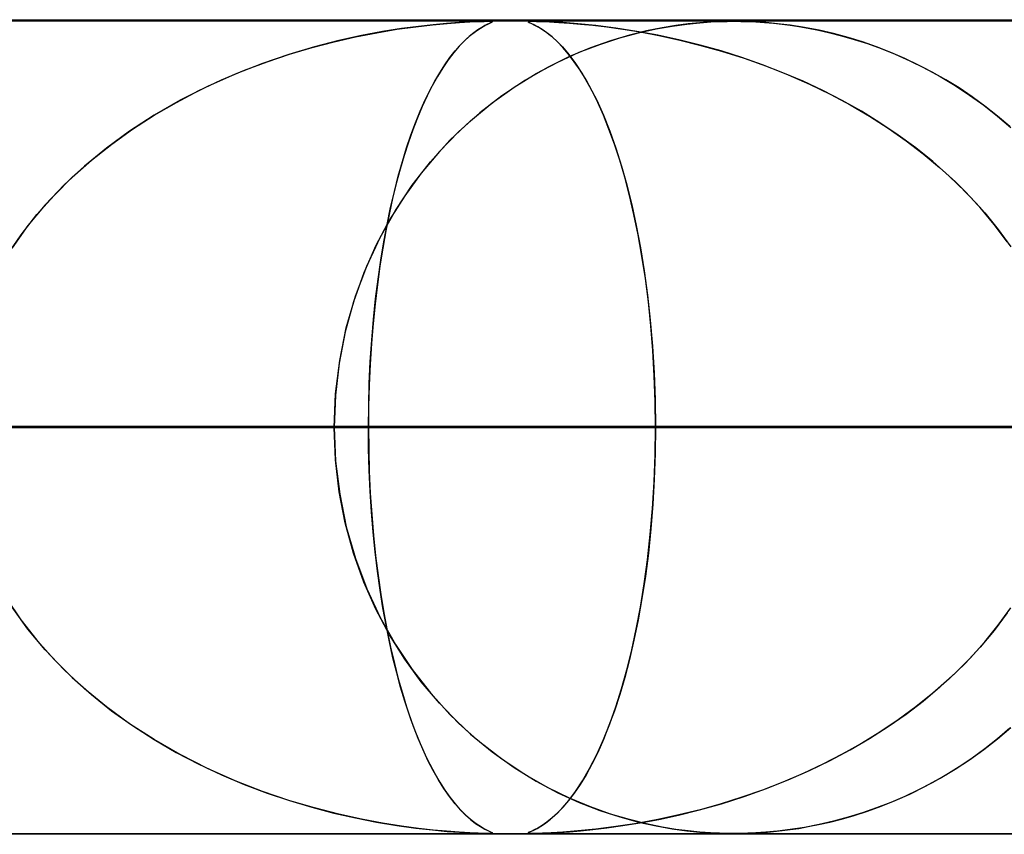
# Model space of a CAD drawing. Header units: millimetres. Extents: x -625 to 625, y -732 to 732.
# Tile 14 of 48: x -161 to -149, y 721 to 732. Entities that reach past the tile are written whole.
import ezdxf

# ---------------------------------------------------------------- set-up
doc = ezdxf.new("R2010")
doc.units = ezdxf.units.MM
doc.layers.add('HIDDEN', color=7, linetype='Continuous')
doc.layers.add('THICK', color=7, linetype='Continuous')

msp = doc.modelspace()

# ---------------------------------------------------------------- linework, layer by layer
at = {"layer": 'HIDDEN'}
for p, q in [((0, 731.49), (-501.5, 731.49)), ((0, 731.49), (-255.284, 731.49)), ((0, 731.49), (-255.284, 731.49)), ((0, 731.48), (-244.666, 731.48)), ((-155.653, 731.437), (-155.473, 731.454)), ((-155.48, 731.453), (-155.646, 731.438)), ((-155.327, 731.465), (-155.48, 731.453)), ((-155.473, 731.454), (-155.32, 731.465)), ((-155.196, 731.473), (-155.327, 731.465)), ((-155.32, 731.465), (-155.193, 731.473)), ((-155.094, 731.477), (-155.196, 731.473)), ((-155.193, 731.473), (-155.094, 731.477)), ((-155.094, 731.477), (-155.02, 731.479)), ((-155.02, 731.479), (-155.094, 731.477)), ((-155.02, 731.479), (-154.969, 731.48)), ((-154.969, 731.48), (-155.02, 731.479)), ((-154.952, 731.455), (-154.977, 731.443)), ((-154.969, 731.48), (-154.968, 731.48)), ((-154.937, 731.479), (-154.969, 731.48)), ((-154.968, 731.48), (-154.966, 731.48)), ((-154.966, 731.48), (-154.964, 731.48)), ((-154.964, 731.48), (-154.963, 731.48)), ((-154.964, 731.449), (-154.933, 731.464)), ((-154.963, 731.48), (-154.961, 731.48)), ((-154.961, 731.48), (-154.959, 731.48)), ((-154.957, 731.48), (-154.931, 731.479)), ((-154.931, 731.465), (-154.952, 731.455)), ((-154.92, 731.477), (-154.937, 731.479)), ((-154.933, 731.464), (-154.918, 731.472)), ((-154.931, 731.479), (-154.918, 731.476)), ((-154.919, 731.472), (-154.931, 731.465)), ((-154.918, 731.472), (-154.92, 731.477)), ((-154.918, 731.476), (-154.919, 731.472)), ((-154.475, 731.477), (-154.477, 731.473)), ((-154.477, 731.473), (-154.475, 731.477)), ((-154.477, 731.473), (-154.464, 731.465)), ((-154.465, 731.465), (-154.477, 731.473)), ((-154.459, 731.479), (-154.475, 731.477)), ((-154.475, 731.477), (-154.458, 731.479)), ((-154.441, 731.454), (-154.465, 731.465)), ((-154.464, 731.465), (-154.439, 731.453)), ((-154.426, 731.48), (-154.459, 731.479)), ((-154.458, 731.479), (-154.425, 731.48)), ((-154.405, 731.437), (-154.441, 731.454)), ((-154.439, 731.453), (-154.407, 731.438)), ((-154.375, 731.479), (-154.426, 731.48)), ((-154.425, 731.48), (-154.376, 731.479)), ((-154.376, 731.479), (-154.306, 731.477)), ((-154.301, 731.477), (-154.375, 731.479)), ((-154.306, 731.477), (-154.214, 731.473)), ((-154.197, 731.472), (-154.301, 731.477)), ((-154.214, 731.473), (-154.1, 731.467)), ((-154.053, 731.464), (-154.197, 731.472)), ((-154.1, 731.467), (-153.972, 731.458)), ((-153.868, 731.449), (-154.053, 731.464)), ((-153.972, 731.458), (-153.836, 731.446)), ((-152.528, 731.446), (-152.368, 731.462)), ((-152.367, 731.462), (-152.511, 731.448)), ((-152.368, 731.462), (-152.234, 731.472)), ((-152.239, 731.472), (-152.367, 731.462)), ((-152.129, 731.477), (-152.239, 731.472)), ((-152.234, 731.472), (-152.126, 731.477)), ((-152.036, 731.479), (-152.129, 731.477)), ((-152.126, 731.477), (-152.034, 731.479)), ((-151.949, 731.48), (-152.036, 731.479)), ((-152.034, 731.479), (-151.949, 731.48)), ((-151.949, 731.48), (-151.866, 731.479)), ((-151.867, 731.479), (-151.949, 731.48)), ((-151.779, 731.477), (-151.867, 731.479)), ((-151.866, 731.479), (-151.78, 731.477)), ((-151.78, 731.477), (-151.681, 731.473)), ((-151.679, 731.473), (-151.779, 731.477)), ((-151.681, 731.473), (-151.573, 731.466)), ((-151.557, 731.465), (-151.679, 731.473)), ((-151.573, 731.466), (-151.462, 731.456)), ((-151.416, 731.451), (-151.557, 731.465)), ((-151.462, 731.456), (-151.357, 731.445)), ((-156.598, 731.289), (-156.339, 731.34)), ((-156.268, 731.353), (-156.527, 731.304)), ((-156.339, 731.34), (-156.09, 731.382)), ((-156.034, 731.39), (-156.268, 731.353)), ((-156.09, 731.382), (-155.859, 731.414)), ((-155.826, 731.418), (-156.034, 731.39)), ((-155.859, 731.414), (-155.653, 731.437)), ((-155.646, 731.438), (-155.826, 731.418)), ((-155.146, 731.34), (-155.201, 731.295)), ((-155.186, 731.308), (-155.124, 731.356)), ((-155.095, 731.376), (-155.146, 731.34)), ((-155.124, 731.356), (-155.064, 731.396)), ((-155.049, 731.404), (-155.095, 731.376)), ((-155.064, 731.396), (-155.009, 731.427)), ((-155.01, 731.427), (-155.049, 731.404)), ((-154.977, 731.443), (-155.01, 731.427)), ((-155.009, 731.427), (-154.964, 731.449)), ((-154.407, 731.438), (-154.368, 731.418)), ((-154.36, 731.414), (-154.405, 731.437)), ((-154.368, 731.418), (-154.321, 731.39)), ((-154.307, 731.381), (-154.36, 731.414)), ((-154.321, 731.39), (-154.265, 731.353)), ((-154.248, 731.34), (-154.307, 731.381)), ((-154.265, 731.353), (-154.202, 731.304)), ((-154.184, 731.289), (-154.248, 731.34)), ((-153.648, 731.427), (-153.868, 731.449)), ((-153.836, 731.446), (-153.685, 731.431)), ((-153.685, 731.431), (-153.51, 731.411)), ((-153.402, 731.396), (-153.648, 731.427)), ((-153.51, 731.411), (-153.316, 731.383)), ((-153.143, 731.356), (-153.402, 731.396)), ((-153.353, 731.277), (-153.123, 731.339)), ((-153.316, 731.383), (-153.103, 731.349)), ((-153.022, 731.363), (-153.234, 731.31)), ((-152.884, 731.308), (-153.143, 731.356)), ((-153.123, 731.339), (-152.907, 731.387)), ((-153.103, 731.349), (-152.873, 731.306)), ((-152.831, 731.401), (-153.022, 731.363)), ((-152.907, 731.387), (-152.708, 731.422)), ((-152.663, 731.429), (-152.831, 731.401)), ((-152.708, 731.422), (-152.528, 731.446)), ((-152.511, 731.448), (-152.663, 731.429)), ((-151.257, 731.432), (-151.416, 731.451)), ((-151.357, 731.445), (-151.26, 731.432)), ((-151.26, 731.432), (-151.154, 731.417)), ((-151.084, 731.405), (-151.257, 731.432)), ((-151.154, 731.417), (-151.037, 731.396)), ((-150.904, 731.37), (-151.084, 731.405)), ((-151.037, 731.396), (-150.909, 731.371)), ((-150.909, 731.371), (-150.772, 731.34)), ((-150.725, 731.329), (-150.904, 731.37)), ((-150.772, 731.34), (-150.626, 731.303)), ((-157.134, 731.158), (-156.863, 731.229)), ((-156.806, 731.243), (-157.104, 731.166)), ((-156.863, 731.229), (-156.598, 731.289)), ((-156.527, 731.304), (-156.806, 731.243)), ((-155.261, 731.24), (-155.324, 731.175)), ((-155.312, 731.188), (-155.249, 731.252)), ((-155.201, 731.295), (-155.261, 731.24)), ((-155.249, 731.252), (-155.186, 731.308)), ((-154.202, 731.304), (-154.133, 731.243)), ((-154.119, 731.229), (-154.184, 731.289)), ((-154.133, 731.243), (-154.058, 731.166)), ((-154.051, 731.158), (-154.119, 731.229)), ((-153.465, 731.242), (-153.712, 731.154)), ((-153.596, 731.197), (-153.353, 731.277)), ((-153.234, 731.31), (-153.465, 731.242)), ((-152.625, 731.252), (-152.884, 731.308)), ((-152.873, 731.306), (-152.629, 731.253)), ((-152.629, 731.253), (-152.371, 731.189)), ((-152.366, 731.188), (-152.625, 731.252)), ((-150.547, 731.281), (-150.725, 731.329)), ((-150.626, 731.303), (-150.472, 731.258)), ((-150.371, 731.227), (-150.547, 731.281)), ((-150.472, 731.258), (-150.31, 731.206)), ((-150.196, 731.166), (-150.371, 731.227)), ((-157.104, 731.166), (-157.418, 731.074)), ((-157.409, 731.076), (-157.134, 731.158)), ((-155.391, 731.097), (-155.459, 731.008)), ((-155.439, 731.035), (-155.376, 731.116)), ((-155.324, 731.175), (-155.391, 731.097)), ((-155.376, 731.116), (-155.312, 731.188)), ((-154.112, 730.98), (-153.85, 731.099)), ((-154.058, 731.166), (-153.979, 731.074)), ((-153.981, 731.076), (-154.051, 731.158)), ((-153.712, 731.154), (-153.972, 731.046)), ((-153.85, 731.099), (-153.596, 731.197)), ((-152.371, 731.189), (-152.102, 731.114)), ((-152.108, 731.116), (-152.366, 731.188)), ((-151.853, 731.035), (-152.108, 731.116)), ((-152.102, 731.114), (-151.825, 731.026)), ((-150.31, 731.206), (-150.142, 731.145)), ((-150.023, 731.098), (-150.196, 731.166)), ((-150.142, 731.145), (-149.967, 731.075)), ((-149.851, 731.024), (-150.023, 731.098)), ((-157.965, 730.878), (-157.686, 730.983)), ((-157.418, 731.074), (-157.743, 730.963)), ((-157.686, 730.983), (-157.409, 731.076)), ((-155.459, 731.008), (-155.527, 730.909)), ((-155.502, 730.946), (-155.439, 731.035)), ((-154.379, 730.838), (-154.112, 730.98)), ((-153.972, 731.046), (-154.242, 730.913)), ((-153.911, 730.983), (-153.981, 731.076)), ((-153.979, 731.074), (-153.896, 730.963)), ((-153.839, 730.878), (-153.911, 730.983)), ((-151.599, 730.946), (-151.853, 731.035)), ((-151.825, 731.026), (-151.55, 730.928)), ((-149.967, 731.075), (-149.788, 730.995)), ((-149.681, 730.943), (-149.851, 731.024)), ((-149.788, 730.995), (-149.603, 730.903)), ((-158.245, 730.76), (-157.965, 730.878)), ((-157.743, 730.963), (-158.079, 730.832)), ((-155.626, 730.743), (-155.564, 730.849)), ((-155.527, 730.909), (-155.592, 730.802)), ((-155.564, 730.849), (-155.502, 730.946)), ((-154.242, 730.913), (-154.52, 730.754)), ((-153.896, 730.963), (-153.81, 730.832)), ((-153.767, 730.76), (-153.839, 730.878)), ((-151.348, 730.849), (-151.599, 730.946)), ((-151.55, 730.928), (-151.282, 730.822)), ((-151.101, 730.743), (-151.348, 730.849)), ((-149.513, 730.856), (-149.681, 730.943)), ((-149.603, 730.903), (-149.417, 730.802)), ((-149.348, 730.762), (-149.513, 730.856)), ((-158.524, 730.629), (-158.245, 730.76)), ((-158.079, 730.832), (-158.419, 730.68)), ((-155.687, 730.629), (-155.626, 730.743)), ((-155.592, 730.802), (-155.657, 730.687)), ((-154.52, 730.754), (-154.801, 730.566)), ((-154.65, 730.671), (-154.379, 730.838)), ((-153.81, 730.832), (-153.723, 730.68)), ((-153.695, 730.629), (-153.767, 730.76)), ((-151.282, 730.822), (-151.021, 730.707)), ((-150.858, 730.629), (-151.101, 730.743)), ((-149.417, 730.802), (-149.233, 730.691)), ((-149.184, 730.661), (-149.348, 730.762)), ((-158.801, 730.484), (-158.524, 730.629)), ((-158.419, 730.68), (-158.754, 730.51)), ((-155.746, 730.506), (-155.687, 730.629)), ((-155.657, 730.687), (-155.719, 730.563)), ((-154.921, 730.477), (-154.65, 730.671)), ((-153.723, 730.68), (-153.636, 730.51)), ((-153.624, 730.484), (-153.695, 730.629)), ((-151.021, 730.707), (-150.767, 730.584)), ((-150.619, 730.506), (-150.858, 730.629)), ((-149.233, 730.691), (-149.054, 730.573)), ((-149.024, 730.553), (-149.184, 730.661)), ((-159.073, 730.327), (-158.801, 730.484)), ((-158.754, 730.51), (-159.072, 730.327)), ((-155.805, 730.374), (-155.746, 730.506)), ((-155.719, 730.563), (-155.78, 730.432)), ((-154.801, 730.566), (-155.073, 730.356)), ((-153.636, 730.51), (-153.554, 730.327)), ((-153.553, 730.326), (-153.624, 730.484)), ((-150.767, 730.584), (-150.522, 730.453)), ((-150.384, 730.374), (-150.619, 730.506)), ((-149.054, 730.573), (-148.88, 730.448)), ((-148.866, 730.438), (-149.024, 730.553)), ((-155.862, 730.233), (-155.805, 730.374)), ((-155.78, 730.432), (-155.838, 730.293)), ((-155.185, 730.259), (-154.921, 730.477)), ((-150.522, 730.453), (-150.284, 730.314)), ((-150.155, 730.233), (-150.384, 730.374)), ((-148.88, 730.448), (-148.712, 730.316)), ((-148.712, 730.316), (-148.866, 730.438)), ((-159.072, 730.327), (-159.375, 730.131)), ((-159.338, 730.156), (-159.073, 730.327)), ((-155.838, 730.293), (-155.895, 730.147)), ((-155.439, 730.018), (-155.185, 730.259)), ((-155.073, 730.356), (-155.329, 730.127)), ((-153.554, 730.327), (-153.475, 730.131)), ((-153.485, 730.155), (-153.553, 730.326)), ((-150.284, 730.314), (-150.055, 730.167)), ((-148.712, 730.316), (-148.549, 730.177)), ((-148.561, 730.187), (-148.712, 730.316)), ((-159.375, 730.131), (-159.66, 729.922)), ((-159.595, 729.972), (-159.338, 730.156)), ((-155.895, 730.147), (-155.949, 729.993)), ((-155.918, 730.083), (-155.862, 730.233)), ((-155.329, 730.127), (-155.568, 729.88)), ((-153.418, 729.971), (-153.485, 730.155)), ((-153.475, 730.131), (-153.401, 729.922)), ((-149.932, 730.083), (-150.155, 730.233)), ((-150.055, 730.167), (-149.835, 730.013)), ((-155.972, 729.924), (-155.918, 730.083)), ((-155.679, 729.753), (-155.439, 730.018)), ((-149.716, 729.924), (-149.932, 730.083)), ((-149.835, 730.013), (-149.624, 729.852)), ((-159.66, 729.922), (-159.928, 729.701)), ((-159.843, 729.775), (-159.595, 729.972)), ((-156.024, 729.756), (-155.972, 729.924)), ((-155.949, 729.993), (-156.001, 729.832)), ((-155.568, 729.88), (-155.791, 729.616)), ((-153.353, 729.774), (-153.418, 729.971)), ((-153.401, 729.922), (-153.331, 729.701)), ((-149.506, 729.756), (-149.716, 729.924)), ((-160.08, 729.564), (-159.843, 729.775)), ((-156.001, 729.832), (-156.05, 729.664)), ((-153.292, 729.564), (-153.353, 729.774)), ((-149.624, 729.852), (-149.422, 729.684)), ((-159.928, 729.701), (-160.179, 729.469)), ((-156.05, 729.664), (-156.098, 729.488)), ((-156.074, 729.578), (-156.024, 729.756)), ((-155.903, 729.466), (-155.679, 729.753)), ((-153.331, 729.701), (-153.266, 729.469)), ((-149.304, 729.578), (-149.506, 729.756)), ((-149.422, 729.684), (-149.228, 729.506)), ((-160.304, 729.341), (-160.08, 729.564)), ((-156.122, 729.39), (-156.074, 729.578)), ((-155.791, 729.616), (-155.994, 729.336)), ((-153.233, 729.341), (-153.292, 729.564)), ((-149.11, 729.39), (-149.304, 729.578)), ((-160.179, 729.469), (-160.411, 729.225)), ((-156.098, 729.488), (-156.143, 729.302)), ((-156.11, 729.157), (-155.903, 729.466)), ((-153.266, 729.469), (-153.205, 729.225)), ((-149.228, 729.506), (-149.044, 729.32)), ((-160.514, 729.105), (-160.304, 729.341)), ((-156.143, 729.302), (-156.186, 729.108)), ((-155.994, 729.336), (-156.18, 729.04)), ((-156.168, 729.192), (-156.122, 729.39)), ((-153.178, 729.105), (-153.233, 729.341)), ((-148.926, 729.192), (-149.11, 729.39)), ((-149.044, 729.32), (-148.868, 729.126)), ((-160.411, 729.225), (-160.624, 728.969)), ((-156.297, 728.825), (-156.11, 729.157)), ((-156.211, 728.985), (-156.168, 729.192)), ((-153.205, 729.225), (-153.149, 728.969)), ((-148.753, 728.985), (-148.926, 729.192)), ((-160.709, 728.856), (-160.514, 729.105)), ((-156.18, 729.04), (-156.348, 728.725)), ((-156.186, 729.108), (-156.227, 728.905)), ((-153.127, 728.856), (-153.178, 729.105)), ((-148.868, 729.126), (-148.703, 728.922)), ((-160.624, 728.969), (-160.82, 728.698)), ((-156.252, 728.769), (-156.211, 728.985)), ((-153.149, 728.969), (-153.098, 728.698)), ((-148.591, 728.769), (-148.753, 728.985)), ((-148.703, 728.922), (-148.549, 728.709)), ((-160.888, 728.594), (-160.709, 728.856)), ((-156.462, 728.473), (-156.297, 728.825)), ((-156.227, 728.905), (-156.265, 728.693)), ((-153.08, 728.594), (-153.127, 728.856)), ((-156.348, 728.725), (-156.496, 728.39)), ((-156.265, 728.693), (-156.299, 728.473)), ((-156.289, 728.543), (-156.252, 728.769)), ((-153.098, 728.698), (-153.052, 728.414)), ((-153.038, 728.32), (-153.08, 728.594)), ((-156.601, 728.102), (-156.462, 728.473)), ((-156.299, 728.473), (-156.331, 728.245)), ((-156.323, 728.31), (-156.289, 728.543)), ((-156.496, 728.39), (-156.623, 728.035)), ((-156.353, 728.068), (-156.323, 728.31)), ((-153.052, 728.414), (-153.011, 728.116)), ((-153.001, 728.035), (-153.038, 728.32)), ((-156.331, 728.245), (-156.359, 728.01)), ((-156.713, 727.712), (-156.601, 728.102)), ((-156.379, 727.818), (-156.353, 728.068)), ((-153.011, 728.116), (-152.977, 727.807)), ((-156.623, 728.035), (-156.725, 727.663)), ((-156.359, 728.01), (-156.383, 727.768)), ((-152.97, 727.738), (-153.001, 728.035)), ((-156.794, 727.312), (-156.713, 727.712)), ((-156.383, 727.768), (-156.403, 727.521)), ((-156.4, 727.56), (-156.379, 727.818)), ((-152.977, 727.807), (-152.95, 727.488)), ((-152.946, 727.434), (-152.97, 727.738)), ((-156.725, 727.663), (-156.799, 727.28)), ((-156.403, 727.521), (-156.419, 727.268)), ((-156.418, 727.297), (-156.4, 727.56)), ((-152.95, 727.488), (-152.93, 727.16)), ((-152.928, 727.124), (-152.946, 727.434)), ((-156.799, 727.28), (-156.845, 726.888)), ((-156.844, 726.904), (-156.794, 727.312)), ((-156.419, 727.268), (-156.431, 727.011)), ((-156.43, 727.031), (-156.418, 727.297)), ((-152.93, 727.16), (-152.918, 726.827)), ((-152.917, 726.809), (-152.928, 727.124)), ((-156.431, 727.011), (-156.438, 726.751)), ((-156.437, 726.761), (-156.43, 727.031)), ((-156.86, 726.49), (-156.844, 726.904)), ((-156.845, 726.888), (-156.86, 726.49)), ((-156.44, 726.49), (-156.437, 726.761)), ((-156.438, 726.751), (-156.44, 726.49)), ((-152.918, 726.827), (-152.913, 726.49)), ((-152.913, 726.49), (-152.917, 726.809)), ((-298.868, 726.49), (-156.44, 726.49)), ((-156.44, 726.49), (-298.868, 726.49)), ((-148.628, 726.49), (-283.521, 726.49)), ((-283.521, 726.49), (-148.628, 726.49)), ((-273.539, 726.49), (-143.547, 726.49)), ((-143.547, 726.49), (-273.539, 726.49)), ((-135.734, 726.49), (-258.192, 726.49)), ((-258.192, 726.49), (-135.734, 726.49)), ((-248.21, 726.49), (-130.653, 726.49)), ((-130.653, 726.49), (-248.21, 726.49)), ((0, 726.49), (-243.161, 726.49)), ((-243.161, 726.49), (0, 726.49)), ((-238.081, 726.49), (0, 726.49)), ((0, 726.49), (-238.081, 726.49)), ((-122.84, 726.49), (-232.861, 726.49)), ((-232.861, 726.49), (-122.84, 726.49)), ((0, 726.49), (-230.269, 726.49)), ((-230.269, 726.49), (0, 726.49)), ((-225.189, 726.49), (0, 726.49)), ((0, 726.49), (-225.189, 726.49)), ((-222.879, 726.49), (-117.758, 726.49)), ((-117.758, 726.49), (-222.879, 726.49)), ((0, 726.49), (-217.377, 726.49)), ((-217.377, 726.49), (0, 726.49)), ((-212.296, 726.49), (0, 726.49)), ((0, 726.49), (-212.296, 726.49)), ((-109.945, 726.49), (-207.53, 726.49)), ((-207.53, 726.49), (-109.945, 726.49)), ((0, 726.49), (-204.484, 726.49)), ((-204.484, 726.49), (0, 726.49)), ((-199.404, 726.49), (0, 726.49)), ((0, 726.49), (-199.404, 726.49)), ((-197.547, 726.49), (-104.863, 726.49)), ((-104.863, 726.49), (-197.547, 726.49)), ((0, 726.49), (-191.592, 726.49)), ((-191.592, 726.49), (0, 726.49)), ((-186.511, 726.49), (0, 726.49)), ((0, 726.49), (-186.511, 726.49)), ((-97.049, 726.49), (-182.196, 726.49)), ((-182.196, 726.49), (-97.049, 726.49)), ((0, 726.49), (-178.699, 726.49)), ((-178.699, 726.49), (0, 726.49)), ((-173.619, 726.49), (0, 726.49)), ((0, 726.49), (-173.619, 726.49)), ((-172.212, 726.49), (-91.967, 726.49)), ((-91.967, 726.49), (-172.212, 726.49)), ((-156.86, 726.49), (-172.212, 726.49)), ((-172.212, 726.49), (-156.86, 726.49)), ((0, 726.49), (-165.807, 726.49)), ((-165.807, 726.49), (0, 726.49)), ((-160.726, 726.49), (0, 726.49)), ((0, 726.49), (-160.726, 726.49)), ((-160.726, 726.49), (-152.913, 726.49)), ((-152.913, 726.49), (-160.726, 726.49)), ((-156.86, 726.49), (-156.844, 726.076)), ((-84.152, 726.49), (-156.86, 726.49)), ((-156.86, 726.49), (-84.152, 726.49)), ((-156.845, 726.092), (-156.86, 726.49)), ((-156.44, 726.49), (-156.437, 726.219)), ((-156.438, 726.227), (-156.44, 726.49)), ((-148.628, 726.49), (-156.44, 726.49)), ((-156.44, 726.49), (-148.628, 726.49)), ((-152.918, 726.153), (-152.913, 726.49)), ((-152.913, 726.49), (-152.917, 726.171)), ((0, 726.49), (-152.913, 726.49)), ((-152.913, 726.49), (0, 726.49)), ((-156.43, 725.965), (-156.438, 726.227)), ((-156.437, 726.219), (-156.43, 725.949)), ((-152.93, 725.82), (-152.918, 726.153)), ((-152.917, 726.171), (-152.928, 725.856)), ((-156.799, 725.7), (-156.845, 726.092)), ((-156.844, 726.076), (-156.794, 725.668)), ((-156.419, 725.705), (-156.43, 725.965)), ((-156.43, 725.949), (-156.418, 725.683)), ((-152.95, 725.492), (-152.93, 725.82)), ((-152.928, 725.856), (-152.946, 725.546)), ((-156.725, 725.317), (-156.799, 725.7)), ((-156.794, 725.668), (-156.713, 725.268)), ((-156.403, 725.451), (-156.419, 725.705)), ((-156.418, 725.683), (-156.4, 725.42)), ((-152.946, 725.546), (-152.97, 725.242)), ((-156.382, 725.202), (-156.403, 725.451)), ((-156.4, 725.42), (-156.379, 725.162)), ((-152.977, 725.173), (-152.95, 725.492)), ((-156.623, 724.945), (-156.725, 725.317)), ((-156.713, 725.268), (-156.601, 724.878)), ((-156.358, 724.959), (-156.382, 725.202)), ((-156.379, 725.162), (-156.353, 724.912)), ((-153.011, 724.864), (-152.977, 725.173)), ((-152.97, 725.242), (-153.001, 724.945)), ((-156.496, 724.59), (-156.623, 724.945)), ((-156.329, 724.722), (-156.358, 724.959)), ((-153.001, 724.945), (-153.038, 724.66)), ((-156.601, 724.878), (-156.462, 724.507)), ((-156.353, 724.912), (-156.323, 724.67)), ((-153.052, 724.566), (-153.011, 724.864)), ((-156.297, 724.492), (-156.329, 724.722)), ((-156.348, 724.255), (-156.496, 724.59)), ((-156.323, 724.67), (-156.289, 724.437)), ((-153.098, 724.282), (-153.052, 724.566)), ((-153.038, 724.66), (-153.08, 724.386)), ((-156.462, 724.507), (-156.297, 724.155)), ((-156.262, 724.271), (-156.297, 724.492)), ((-156.289, 724.437), (-156.252, 724.211)), ((-160.888, 724.386), (-160.71, 724.124)), ((-153.08, 724.386), (-153.127, 724.124)), ((-160.624, 724.011), (-160.82, 724.282)), ((-156.18, 723.94), (-156.348, 724.255)), ((-156.224, 724.058), (-156.262, 724.271)), ((-156.252, 724.211), (-156.211, 723.995)), ((-153.149, 724.011), (-153.098, 724.282)), ((-148.591, 724.211), (-148.753, 723.995)), ((-148.703, 724.058), (-148.549, 724.271)), ((-160.71, 724.124), (-160.514, 723.875)), ((-156.297, 724.155), (-156.11, 723.823)), ((-153.127, 724.124), (-153.178, 723.875)), ((-160.411, 723.755), (-160.624, 724.011)), ((-156.183, 723.854), (-156.224, 724.058)), ((-156.211, 723.995), (-156.168, 723.788)), ((-153.205, 723.755), (-153.149, 724.011)), ((-148.753, 723.995), (-148.926, 723.788)), ((-148.868, 723.854), (-148.703, 724.058)), ((-160.514, 723.875), (-160.304, 723.639)), ((-156.139, 723.66), (-156.183, 723.854)), ((-155.994, 723.644), (-156.18, 723.94)), ((-153.178, 723.875), (-153.233, 723.639)), ((-149.044, 723.66), (-148.868, 723.854)), ((-160.179, 723.511), (-160.411, 723.755)), ((-156.168, 723.788), (-156.122, 723.59)), ((-156.11, 723.823), (-155.903, 723.514)), ((-153.266, 723.511), (-153.205, 723.755)), ((-148.926, 723.788), (-149.11, 723.59)), ((-160.304, 723.639), (-160.08, 723.416)), ((-156.093, 723.474), (-156.139, 723.66)), ((-156.122, 723.59), (-156.074, 723.402)), ((-155.791, 723.364), (-155.994, 723.644)), ((-153.233, 723.639), (-153.292, 723.416)), ((-149.11, 723.59), (-149.304, 723.402)), ((-149.228, 723.474), (-149.044, 723.66)), ((-159.928, 723.279), (-160.179, 723.511)), ((-156.045, 723.297), (-156.093, 723.474)), ((-155.903, 723.514), (-155.679, 723.227)), ((-153.331, 723.279), (-153.266, 723.511)), ((-149.422, 723.297), (-149.228, 723.474)), ((-160.08, 723.416), (-159.843, 723.206)), ((-156.074, 723.402), (-156.024, 723.224)), ((-155.568, 723.1), (-155.791, 723.364)), ((-153.292, 723.416), (-153.353, 723.206)), ((-149.304, 723.402), (-149.506, 723.224)), ((-159.66, 723.058), (-159.928, 723.279)), ((-155.995, 723.128), (-156.045, 723.297)), ((-155.679, 723.227), (-155.439, 722.962)), ((-153.401, 723.058), (-153.331, 723.279)), ((-149.624, 723.128), (-149.422, 723.297)), ((-159.843, 723.206), (-159.596, 723.009)), ((-156.024, 723.224), (-155.972, 723.056)), ((-155.942, 722.967), (-155.995, 723.128)), ((-153.353, 723.206), (-153.418, 723.009)), ((-149.835, 722.967), (-149.624, 723.128)), ((-149.506, 723.224), (-149.716, 723.056)), ((-159.375, 722.849), (-159.66, 723.058)), ((-159.596, 723.009), (-159.339, 722.825)), ((-155.972, 723.056), (-155.918, 722.897)), ((-155.329, 722.853), (-155.568, 723.1)), ((-153.418, 723.009), (-153.485, 722.825)), ((-153.475, 722.849), (-153.401, 723.058)), ((-149.716, 723.056), (-149.932, 722.897)), ((-155.887, 722.813), (-155.942, 722.967)), ((-155.918, 722.897), (-155.862, 722.747)), ((-155.439, 722.962), (-155.185, 722.721)), ((-149.932, 722.897), (-150.155, 722.747)), ((-150.055, 722.813), (-149.835, 722.967)), ((-159.072, 722.653), (-159.375, 722.849)), ((-159.339, 722.825), (-159.073, 722.654)), ((-155.83, 722.666), (-155.887, 722.813)), ((-155.862, 722.747), (-155.805, 722.606)), ((-155.073, 722.624), (-155.329, 722.853)), ((-153.554, 722.653), (-153.475, 722.849)), ((-153.485, 722.825), (-153.553, 722.654)), ((-150.155, 722.747), (-150.384, 722.606)), ((-150.284, 722.666), (-150.055, 722.813)), ((-148.712, 722.664), (-148.549, 722.803)), ((-148.561, 722.793), (-148.712, 722.664)), ((-159.073, 722.654), (-158.802, 722.496)), ((-158.754, 722.47), (-159.072, 722.653)), ((-155.77, 722.527), (-155.83, 722.666)), ((-155.185, 722.721), (-154.921, 722.503)), ((-154.801, 722.414), (-155.073, 722.624)), ((-153.636, 722.47), (-153.554, 722.653)), ((-153.553, 722.654), (-153.624, 722.496)), ((-150.522, 722.527), (-150.284, 722.666)), ((-148.88, 722.532), (-148.712, 722.664)), ((-148.712, 722.664), (-148.866, 722.542)), ((-155.805, 722.606), (-155.746, 722.474)), ((-155.709, 722.396), (-155.77, 722.527)), ((-154.921, 722.503), (-154.65, 722.309)), ((-150.767, 722.396), (-150.522, 722.527)), ((-150.384, 722.606), (-150.619, 722.474)), ((-149.054, 722.407), (-148.88, 722.532)), ((-148.866, 722.542), (-149.024, 722.427)), ((-158.802, 722.496), (-158.525, 722.351)), ((-158.419, 722.3), (-158.754, 722.47)), ((-155.746, 722.474), (-155.687, 722.351)), ((-155.646, 722.273), (-155.709, 722.396)), ((-154.52, 722.226), (-154.801, 722.414)), ((-153.723, 722.3), (-153.636, 722.47)), ((-153.624, 722.496), (-153.695, 722.351)), ((-151.021, 722.273), (-150.767, 722.396)), ((-150.619, 722.474), (-150.858, 722.351)), ((-149.233, 722.289), (-149.054, 722.407)), ((-149.024, 722.427), (-149.184, 722.319)), ((-158.525, 722.351), (-158.246, 722.22)), ((-158.079, 722.148), (-158.419, 722.3)), ((-155.687, 722.351), (-155.626, 722.237)), ((-155.581, 722.158), (-155.646, 722.273)), ((-154.65, 722.309), (-154.379, 722.142)), ((-153.81, 722.148), (-153.723, 722.3)), ((-153.695, 722.351), (-153.767, 722.22)), ((-151.282, 722.158), (-151.021, 722.273)), ((-150.858, 722.351), (-151.101, 722.237)), ((-149.417, 722.178), (-149.233, 722.289)), ((-149.184, 722.319), (-149.348, 722.218)), ((-158.246, 722.22), (-157.966, 722.102)), ((-157.743, 722.017), (-158.079, 722.148)), ((-155.626, 722.237), (-155.564, 722.131)), ((-155.514, 722.052), (-155.581, 722.158)), ((-154.242, 722.067), (-154.52, 722.226)), ((-154.379, 722.142), (-154.112, 722)), ((-153.896, 722.017), (-153.81, 722.148)), ((-153.767, 722.22), (-153.839, 722.102)), ((-151.55, 722.052), (-151.282, 722.158)), ((-151.101, 722.237), (-151.348, 722.131)), ((-149.603, 722.077), (-149.417, 722.178)), ((-149.348, 722.218), (-149.513, 722.124)), ((-157.966, 722.102), (-157.687, 721.997)), ((-157.418, 721.906), (-157.743, 722.017)), ((-155.564, 722.131), (-155.502, 722.034)), ((-155.446, 721.954), (-155.514, 722.052)), ((-155.502, 722.034), (-155.439, 721.945)), ((-153.972, 721.934), (-154.242, 722.067)), ((-153.979, 721.906), (-153.896, 722.017)), ((-153.839, 722.102), (-153.911, 721.997)), ((-151.599, 722.034), (-151.853, 721.945)), ((-151.825, 721.954), (-151.55, 722.052)), ((-151.348, 722.131), (-151.599, 722.034)), ((-149.681, 722.037), (-149.851, 721.956)), ((-149.788, 721.985), (-149.603, 722.077)), ((-149.513, 722.124), (-149.681, 722.037)), ((-157.687, 721.997), (-157.409, 721.904)), ((-157.104, 721.814), (-157.418, 721.906)), ((-157.409, 721.904), (-157.135, 721.822)), ((-155.377, 721.866), (-155.446, 721.954)), ((-155.439, 721.945), (-155.376, 721.864)), ((-154.112, 722), (-153.85, 721.881)), ((-154.058, 721.814), (-153.979, 721.906)), ((-153.981, 721.904), (-154.051, 721.822)), ((-153.911, 721.997), (-153.981, 721.904)), ((-153.712, 721.826), (-153.972, 721.934)), ((-151.853, 721.945), (-152.108, 721.864)), ((-152.102, 721.866), (-151.825, 721.954)), ((-150.142, 721.835), (-149.967, 721.905)), ((-149.851, 721.956), (-150.023, 721.882)), ((-149.967, 721.905), (-149.788, 721.985)), ((-157.135, 721.822), (-156.864, 721.751)), ((-156.806, 721.737), (-157.104, 721.814)), ((-155.311, 721.791), (-155.377, 721.866)), ((-155.376, 721.864), (-155.312, 721.792)), ((-155.312, 721.792), (-155.249, 721.728)), ((-155.248, 721.727), (-155.311, 721.791)), ((-154.133, 721.737), (-154.058, 721.814)), ((-154.051, 721.822), (-154.119, 721.751)), ((-153.85, 721.881), (-153.596, 721.783)), ((-153.465, 721.738), (-153.712, 721.826)), ((-153.596, 721.783), (-153.353, 721.703)), ((-152.629, 721.727), (-152.371, 721.791)), ((-152.366, 721.792), (-152.625, 721.728)), ((-152.371, 721.791), (-152.102, 721.866)), ((-152.108, 721.864), (-152.366, 721.792)), ((-150.472, 721.722), (-150.31, 721.774)), ((-150.196, 721.814), (-150.371, 721.753)), ((-150.31, 721.774), (-150.142, 721.835)), ((-150.023, 721.882), (-150.196, 721.814)), ((-156.864, 721.751), (-156.599, 721.691)), ((-156.527, 721.676), (-156.806, 721.737)), ((-156.599, 721.691), (-156.34, 721.64)), ((-156.268, 721.627), (-156.527, 721.676)), ((-155.249, 721.728), (-155.186, 721.672)), ((-155.188, 721.674), (-155.248, 721.727)), ((-155.133, 721.631), (-155.188, 721.674)), ((-155.186, 721.672), (-155.124, 721.624)), ((-154.265, 721.627), (-154.202, 721.676)), ((-154.184, 721.691), (-154.248, 721.64)), ((-154.202, 721.676), (-154.133, 721.737)), ((-154.119, 721.751), (-154.184, 721.691)), ((-153.234, 721.67), (-153.465, 721.738)), ((-153.353, 721.703), (-153.123, 721.641)), ((-153.022, 721.617), (-153.234, 721.67)), ((-152.884, 721.672), (-153.143, 721.624)), ((-153.103, 721.631), (-152.873, 721.674)), ((-152.625, 721.728), (-152.884, 721.672)), ((-152.873, 721.674), (-152.629, 721.727)), ((-150.772, 721.64), (-150.626, 721.677)), ((-150.547, 721.699), (-150.725, 721.651)), ((-150.626, 721.677), (-150.472, 721.722)), ((-150.371, 721.753), (-150.547, 721.699)), ((-156.34, 721.64), (-156.091, 721.599)), ((-156.034, 721.59), (-156.268, 721.627)), ((-156.091, 721.599), (-155.86, 721.566)), ((-155.826, 721.562), (-156.034, 721.59)), ((-155.86, 721.566), (-155.653, 721.543)), ((-155.646, 721.542), (-155.826, 721.562)), ((-155.653, 721.543), (-155.473, 721.526)), ((-155.48, 721.527), (-155.646, 721.542)), ((-155.083, 721.597), (-155.133, 721.631)), ((-155.124, 721.624), (-155.064, 721.584)), ((-155.039, 721.569), (-155.083, 721.597)), ((-155.064, 721.584), (-155.009, 721.553)), ((-155.001, 721.549), (-155.039, 721.569)), ((-155.009, 721.553), (-154.964, 721.531)), ((-154.97, 721.534), (-155.001, 721.549)), ((-154.945, 721.522), (-154.97, 721.534)), ((-154.405, 721.543), (-154.441, 721.526)), ((-154.439, 721.527), (-154.407, 721.542)), ((-154.407, 721.542), (-154.368, 721.562)), ((-154.36, 721.566), (-154.405, 721.543)), ((-154.368, 721.562), (-154.321, 721.59)), ((-154.307, 721.599), (-154.36, 721.566)), ((-154.321, 721.59), (-154.265, 721.627)), ((-154.248, 721.64), (-154.307, 721.599)), ((-153.972, 721.522), (-153.836, 721.534)), ((-153.648, 721.553), (-153.868, 721.531)), ((-153.836, 721.534), (-153.685, 721.549)), ((-153.685, 721.549), (-153.51, 721.569)), ((-153.402, 721.584), (-153.648, 721.553)), ((-153.51, 721.569), (-153.316, 721.597)), ((-153.143, 721.624), (-153.402, 721.584)), ((-153.316, 721.597), (-153.103, 721.631)), ((-153.123, 721.641), (-152.907, 721.593)), ((-152.831, 721.579), (-153.022, 721.617)), ((-152.907, 721.593), (-152.708, 721.558)), ((-152.663, 721.551), (-152.831, 721.579)), ((-152.708, 721.558), (-152.528, 721.534)), ((-152.511, 721.532), (-152.663, 721.551)), ((-152.528, 721.534), (-152.368, 721.518)), ((-152.367, 721.518), (-152.511, 721.532)), ((-151.462, 721.524), (-151.357, 721.535)), ((-151.257, 721.548), (-151.416, 721.529)), ((-151.357, 721.535), (-151.26, 721.548)), ((-151.26, 721.548), (-151.154, 721.563)), ((-151.084, 721.575), (-151.257, 721.548)), ((-151.154, 721.563), (-151.037, 721.584)), ((-150.904, 721.61), (-151.084, 721.575)), ((-151.037, 721.584), (-150.909, 721.609)), ((-150.909, 721.609), (-150.772, 721.64)), ((-150.725, 721.651), (-150.904, 721.61)), ((0, 721.49), (-501.5, 721.49)), ((-303.9, 721.5), (-154.97, 721.5)), ((-278.575, 721.5), (-142.078, 721.5)), ((0, 721.49), (-255.284, 721.49)), ((0, 721.49), (-255.284, 721.49)), ((-253.25, 721.5), (-129.186, 721.5)), ((-244.666, 721.5), (0, 721.5)), ((-227.925, 721.5), (-116.295, 721.5)), ((-202.6, 721.5), (-103.404, 721.5)), ((-177.275, 721.5), (-90.512, 721.5)), ((-155.327, 721.515), (-155.48, 721.527)), ((-155.473, 721.526), (-155.32, 721.515)), ((-155.196, 721.507), (-155.327, 721.515)), ((-155.32, 721.515), (-155.194, 721.507)), ((-155.094, 721.503), (-155.196, 721.507)), ((-155.194, 721.507), (-155.094, 721.503)), ((-155.02, 721.501), (-155.094, 721.503)), ((-155.094, 721.503), (-155.02, 721.501)), ((-154.969, 721.5), (-155.02, 721.501)), ((-155.02, 721.501), (-154.969, 721.5)), ((-154.937, 721.501), (-154.969, 721.5)), ((-154.969, 721.5), (-154.937, 721.501)), ((-154.964, 721.531), (-154.933, 721.516)), ((-154.927, 721.513), (-154.945, 721.522)), ((-154.92, 721.503), (-154.937, 721.501)), ((-154.937, 721.501), (-154.92, 721.503)), ((-154.933, 721.516), (-154.918, 721.508)), ((-154.917, 721.507), (-154.927, 721.513)), ((-154.918, 721.508), (-154.92, 721.503)), ((-154.92, 721.503), (-154.917, 721.507)), ((-154.465, 721.515), (-154.477, 721.507)), ((-154.477, 721.507), (-154.464, 721.515)), ((-154.477, 721.507), (-154.475, 721.503)), ((-154.475, 721.503), (-154.477, 721.507)), ((-154.475, 721.503), (-154.458, 721.501)), ((-154.459, 721.501), (-154.475, 721.503)), ((-154.441, 721.526), (-154.465, 721.515)), ((-154.464, 721.515), (-154.439, 721.527)), ((-154.426, 721.5), (-154.459, 721.501)), ((-154.458, 721.501), (-154.425, 721.5)), ((-154.375, 721.501), (-154.426, 721.5)), ((-154.425, 721.5), (-154.376, 721.501)), ((-154.376, 721.501), (-154.306, 721.503)), ((-154.301, 721.503), (-154.375, 721.501)), ((-154.306, 721.503), (-154.214, 721.507)), ((-154.197, 721.508), (-154.301, 721.503)), ((-154.214, 721.507), (-154.1, 721.513)), ((-154.053, 721.516), (-154.197, 721.508)), ((-154.1, 721.513), (-153.972, 721.522)), ((-153.868, 721.531), (-154.053, 721.516)), ((-152.368, 721.518), (-152.234, 721.508)), ((-152.239, 721.508), (-152.367, 721.518)), ((-152.129, 721.503), (-152.239, 721.508)), ((-152.234, 721.508), (-152.126, 721.503)), ((-152.036, 721.501), (-152.129, 721.503)), ((-152.126, 721.503), (-152.034, 721.501)), ((-151.949, 721.5), (-152.036, 721.501)), ((-152.034, 721.501), (-151.949, 721.5)), ((-151.95, 721.5), (-77.621, 721.5)), ((-151.949, 721.5), (-151.866, 721.501)), ((-151.867, 721.501), (-151.949, 721.5)), ((-151.779, 721.503), (-151.867, 721.501)), ((-151.866, 721.501), (-151.78, 721.503)), ((-151.78, 721.503), (-151.681, 721.507)), ((-151.679, 721.507), (-151.779, 721.503)), ((-151.681, 721.507), (-151.573, 721.514)), ((-151.557, 721.515), (-151.679, 721.507)), ((-151.573, 721.514), (-151.462, 721.524)), ((-151.416, 721.529), (-151.557, 721.515))]:
    msp.add_line(p, q, dxfattribs=at)
at = {"layer": 'THICK'}
for p, q in [((-556.5, 731.5), (0, 731.5)), ((0, 726.5), (-556.5, 726.5))]:
    msp.add_line(p, q, dxfattribs=at)

doc.saveas('drawing.dxf')
